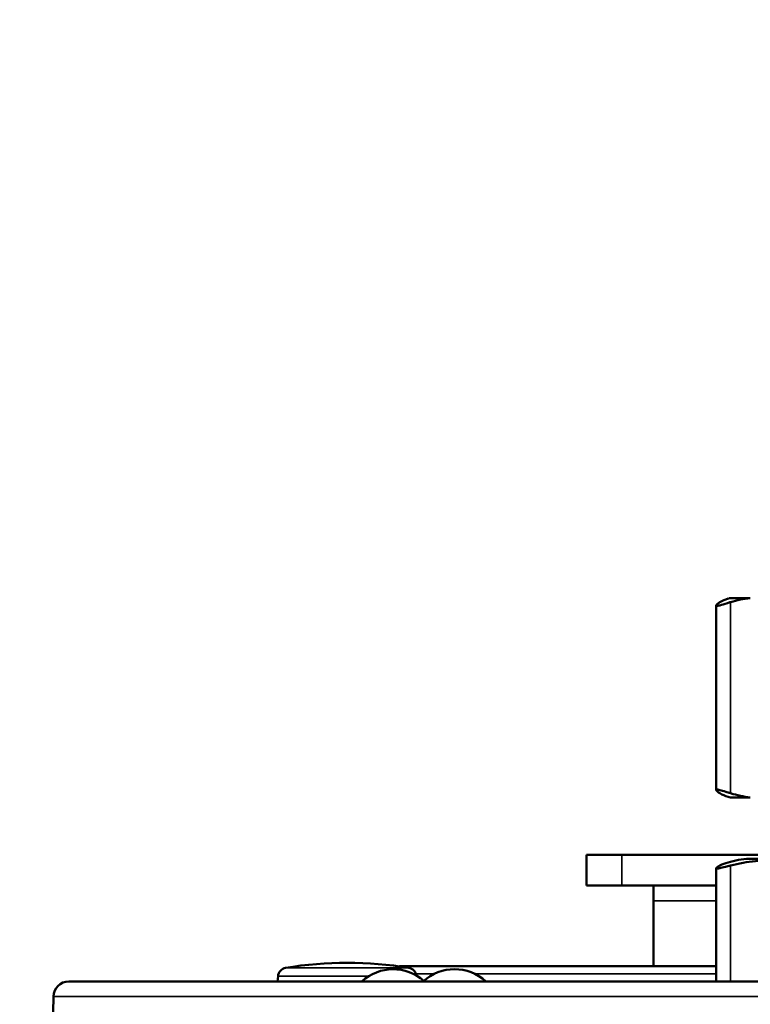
# Model space of a CAD drawing. Header units: millimetres. Extents: x 38 to 2514, y 38 to 1622.
# Tile 158 of 256: x 1026 to 1050, y 917 to 949. Entities that reach past the tile are written whole.
import ezdxf

# ---------------------------------------------------------------- set-up
doc = ezdxf.new("R2010")
doc.units = ezdxf.units.MM
doc.header["$LTSCALE"] = 7.692308
for name, color, linetype, lineweight in [('Dimension (ISO)', 7, 'Continuous', 25), ('Visible (ISO)', 7, 'Continuous', 50), ('Visible Narrow (ISO)', 7, 'Continuous', 35)]:
    doc.layers.add(name, color=color, linetype=linetype, lineweight=lineweight)
doc.styles.add('Note Text (ANSI)', font='tahoma.ttf')
doc.dimstyles.new('Default (ISO)', dxfattribs={"dimscale": 7.692308, "dimtxt": 1, "dimasz": 2.5, "dimexe": 3.175, "dimexo": 0, "dimgap": 0.762, "dimtad": 1, "dimrnd": 1e-08, "dimzin": 0, "dimdsep": 46, "dimtxsty": 'Note Text (ANSI)', "dimcen": 0.09, "dimdle": 10, "dimclrd": 1, "dimclre": 1, "dimclrt": 1, "dimazin": 0, "dimtfac": 3.5052, "dimtmove": 0, "dimatfit": 3, "dimfxl": 1, "dimtolj": 1, "dimtzin": 0, "dimlwd": -1, "dimlwe": -1, "dimarcsym": 0})

# ---------------------------------------------------------------- blocks, each defined once
blk = doc.blocks.new('*D3')
at = {"layer": 'Defpoints', "color": 0, "transparency": 16777216}
for p in [(1132.115, 1043.445), (1017.115, 757.043), (1132.115, 757.043)]:
    blk.add_point(p, dxfattribs=at)
at = {"layer": 'Dimension (ISO)', "color": 1, "transparency": 16777216}
for p, q in [((1017.115, 757.043), (1017.115, 1067.868)), ((1132.115, 757.043), (1132.115, 1067.868)), ((1036.346, 1043.445), (1112.885, 1043.445))]:
    blk.add_line(p, q, dxfattribs=at)
for points in [[(1036.346, 1046.65), (1036.346, 1040.24), (1017.115, 1043.445)], [(1112.885, 1046.65), (1112.885, 1040.24), (1132.115, 1043.445)]]:
    blk.add_solid(points, dxfattribs=at)
at = {"layer": 'Dimension (ISO)', "color": 1, "transparency": 16777216, "insert": (1024.38, 1059.37), "char_height": 7.69231, "attachment_point": 1, "style": 'Note Text (ANSI)'}
blk.add_mtext('\\A1;115.00 mm [4.528 in]', dxfattribs=at)
blk = doc.blocks.new('*D10')
at = {"layer": 'Defpoints', "color": 0, "transparency": 16777216}
for p in [(1163.115, 1147.322), (986.127, 798.326), (1163.115, 797.473)]:
    blk.add_point(p, dxfattribs=at)
at = {"layer": 'Dimension (ISO)', "color": 1, "transparency": 16777216}
for p, q in [((986.127, 798.326), (986.127, 1171.745)), ((1163.115, 797.473), (1163.115, 1171.745)), ((1005.358, 1147.322), (1143.885, 1147.322))]:
    blk.add_line(p, q, dxfattribs=at)
for points in [[(1005.358, 1150.527), (1005.358, 1144.117), (986.127, 1147.322)], [(1143.885, 1150.527), (1143.885, 1144.117), (1163.115, 1147.322)]]:
    blk.add_solid(points, dxfattribs=at)
at = {"layer": 'Dimension (ISO)', "color": 1, "transparency": 16777216, "insert": (1024.386, 1163.247), "char_height": 7.69231, "attachment_point": 1, "style": 'Note Text (ANSI)'}
blk.add_mtext('\\A1;176.99 mm [6.968 in]', dxfattribs=at)

msp = doc.modelspace()

# ---------------------------------------------------------------- linework, layer by layer
at = {"layer": 'Visible (ISO)'}
for p, q in [((1049.1553, 929.5535), (1049.1553, 923.5319)), ((1050.266, 929.7927), (1049.6154, 929.7927)), ((1049.6154, 923.2927), (1050.266, 923.2927)), ((1046.0758, 921.4177), (1044.924, 921.4177)), ((1044.924, 921.4177), (1044.924, 920.4177)), ((1051.3654, 921.4177), (1046.0758, 921.4177)), ((1050.2231, 921.2927), (1068.0077, 921.2927)), ((1049.1553, 920.9857), (1049.1553, 917.2927)), ((1044.924, 920.4177), (1046.0758, 920.4177)), ((1049.1553, 920.4177), (1046.0758, 920.4177)), ((1047.1035, 919.9177), (1047.1035, 920.4177)), ((1047.1035, 919.9177), (1047.1035, 917.7927)), ((1047.1035, 917.7927), (1038.8654, 917.7927)), ((1049.1553, 917.7927), (1047.1035, 917.7927)), ((1034.8571, 917.4634), (1034.8436, 917.2927)), ((1121.2001, 917.2927), (1028.0307, 917.2927)), ((1027.5308, 916.8032), (1027.5201, 916.2927))]:
    msp.add_line(p, q, dxfattribs=at)
for centre, radius, start, end in [((1050.1144, 927.856), 2, 104.44824, 106.75652), ((1050.1144, 925.2295), 2, 253.24348, 255.55176), ((1050.3882, 918.2973), 3, 93.15573, 106.46812), ((1035.1561, 917.4399), 0.3, 99.50066, 175.5), ((1037.1154, 905.7327), 12.17, 80.49932, 99.50068), ((1038.6154, 916.1927), 1.5, 48.18969, 132.83343), ((1038.8654, 917.5427), 0.25, 90, 104.2531), ((1039.0746, 917.4399), 0.3, 9.362, 80.49934), ((1040.6154, 916.1927), 1.5, 47.16657, 132.83343), ((1028.0307, 916.7927), 0.5, 90, 178.8)]:
    msp.add_arc(centre, radius, start, end, dxfattribs=at)
for points, knots in [([(1049.2759, 929.6593), (1049.2615, 929.6511), (1049.2484, 929.643), (1049.1869, 929.6025), (1049.1595, 929.5746), (1049.154, 929.5497), (1049.1571, 929.5442), (1049.1705, 929.5388), (1049.1785, 929.5378), (1049.1999, 929.5384), (1049.2135, 929.5401), (1049.2544, 929.5477), (1049.285, 929.5555), (1049.3941, 929.5867), (1049.489, 929.618), (1049.6092, 929.6551), (1049.6162, 929.6572), (1049.6232, 929.6593)], [1.00033037, 1.00033037, 1.00033037, 1.00033037, 1.01236347, 1.01236347, 1.0626597, 1.0626597, 1.08515376, 1.08515376, 1.10131667, 1.10131667, 1.11834789, 1.11834789, 1.14438841, 1.14438841, 1.19682824, 1.19682824, 1.20001435, 1.20001435, 1.20001435, 1.20001435]), ([(1049.6232, 923.4261), (1049.5657, 923.4436), (1049.5128, 923.4605), (1049.4648, 923.4756), (1049.3866, 923.5003), (1049.322, 923.5204), (1049.2723, 923.5328), (1049.2477, 923.539), (1049.227, 923.5433), (1049.21, 923.5455), (1049.2007, 923.5467), (1049.1926, 923.5474), (1049.1857, 923.5474), (1049.1754, 923.5474), (1049.1678, 923.546), (1049.1627, 923.5434), (1049.1554, 923.5395), (1049.1535, 923.5329), (1049.157, 923.524), (1049.1612, 923.5133), (1049.173, 923.4992), (1049.1923, 923.4829), (1049.2124, 923.4659), (1049.2404, 923.4465), (1049.2759, 923.4261)], [2.08772995, 2.08772995, 2.08772995, 2.08772995, 2.11490942, 2.11490942, 2.11490942, 2.15920305, 2.15920305, 2.15920305, 2.18106168, 2.18106168, 2.18106168, 2.1930663, 2.1930663, 2.1930663, 2.21072533, 2.21072533, 2.21072533, 2.23645853, 2.23645853, 2.23645853, 2.26731161, 2.26731161, 2.26731161, 2.29943511, 2.29943511, 2.29943511, 2.29943511]), ([(1054.8188, 921.0728), (1054.5525, 921.1424), (1054.2781, 921.1871), (1053.3956, 921.2825), (1052.7806, 921.2848), (1052.221, 921.2848), (1051.6613, 921.2848), (1051.0464, 921.2825), (1050.1639, 921.1871), (1049.8895, 921.1424), (1049.6232, 921.0728)], [-0.38026483, -0.38026483, -0.38026483, -0.38026483, -0.26120469, -0.26120469, 0, 0, 0, 0.26120469, 0.26120469, 0.38026483, 0.38026483, 0.38026483, 0.38026483]), ([(1049.2759, 921.0728), (1049.2257, 921.0482), (1049.1906, 921.0261), (1049.1559, 920.9952), (1049.1515, 920.9849), (1049.1637, 920.9747), (1049.1752, 920.9729), (1049.2114, 920.9744), (1049.2367, 920.978), (1049.3172, 920.9937), (1049.3807, 921.0094), (1049.5076, 921.0423), (1049.563, 921.0571), (1049.6232, 921.0728)], [0.46127986, 0.46127986, 0.46127986, 0.46127986, 0.49520886, 0.49520886, 0.52344977, 0.52344977, 0.54432289, 0.54432289, 0.56631457, 0.56631457, 0.60000789, 0.60000789, 0.62188043, 0.62188043, 0.62188043, 0.62188043])]:
    msp.add_open_spline(points, degree=3, knots=knots, dxfattribs=at)
for points in [[(1049.2759, 929.6593), (1049.361, 929.7086), (1049.4487, 929.7447), (1049.5378, 929.7713)], [(1050.266, 929.7927), (1050.0467, 929.765), (1049.8309, 929.7234), (1049.6232, 929.6593)], [(1049.5378, 923.3141), (1049.4487, 923.3408), (1049.361, 923.3768), (1049.2759, 923.4261)], [(1049.6232, 923.4261), (1049.8309, 923.362), (1050.0467, 923.3205), (1050.266, 923.2927)], [(1049.2759, 921.0728), (1049.3618, 921.115), (1049.4494, 921.148), (1049.5378, 921.1742)]]:
    msp.add_open_spline(points, degree=3, dxfattribs=at)
at = {"layer": 'Visible Narrow (ISO)'}
for p, q in [((1049.6232, 929.6593), (1049.6232, 923.4261)), ((1046.0758, 921.4177), (1046.0758, 920.4177)), ((1049.6232, 921.0728), (1049.6232, 917.2927)), ((1047.1035, 919.9177), (1049.1553, 919.9177)), ((1039.1242, 917.7358), (1035.1066, 917.7358)), ((1037.8184, 917.4634), (1034.8571, 917.4634)), ((1039.3565, 917.5427), (1039.9615, 917.5427)), ((1041.2692, 917.5427), (1049.1553, 917.5427)), ((1121.7, 916.8032), (1027.5308, 916.8032))]:
    msp.add_line(p, q, dxfattribs=at)

# ---------------------------------------------------------------- dimensions: what is measured, and where the dimension line sits
at = {"layer": 'Dimension (ISO)', "color": 1, "true_color": 0xff0000}
dim = msp.add_linear_dim(base=(1163.1153, 1147.3218), p1=(986.1274, 798.3263), p2=(1163.1153, 797.4734), angle=180, text='<> mm [6.968 in]', dimstyle='Default (ISO)', override={"dimgap": 0.762, "dimdec": 2, "dimpost": '', "dimtol": 0, "dimlim": 0, "dimtp": 0, "dimtm": 0, "dimtdec": 2, "dimtofl": 0, "dimatfit": 1}, dxfattribs=at)
dim.commit()
dim.dimension.update_dxf_attribs({"geometry": '*D10', "text_midpoint": (1074.6213, 1147.3218), "dimtype": 160})
dim = msp.add_linear_dim(base=(1132.1154, 1043.4453), p1=(1017.1154, 757.0427), p2=(1132.1154, 757.0427), text='<> mm [4.528 in]', dimstyle='Default (ISO)', override={"dimgap": 0.762, "dimdec": 2, "dimpost": '', "dimtol": 0, "dimlim": 0, "dimtp": 0, "dimtm": 0, "dimtdec": 2, "dimtofl": 0, "dimatfit": 1}, dxfattribs=at)
dim.commit()
dim.dimension.update_dxf_attribs({"geometry": '*D3', "text_midpoint": (1074.6154, 1043.4453), "dimtype": 160})

doc.saveas('drawing.dxf')
